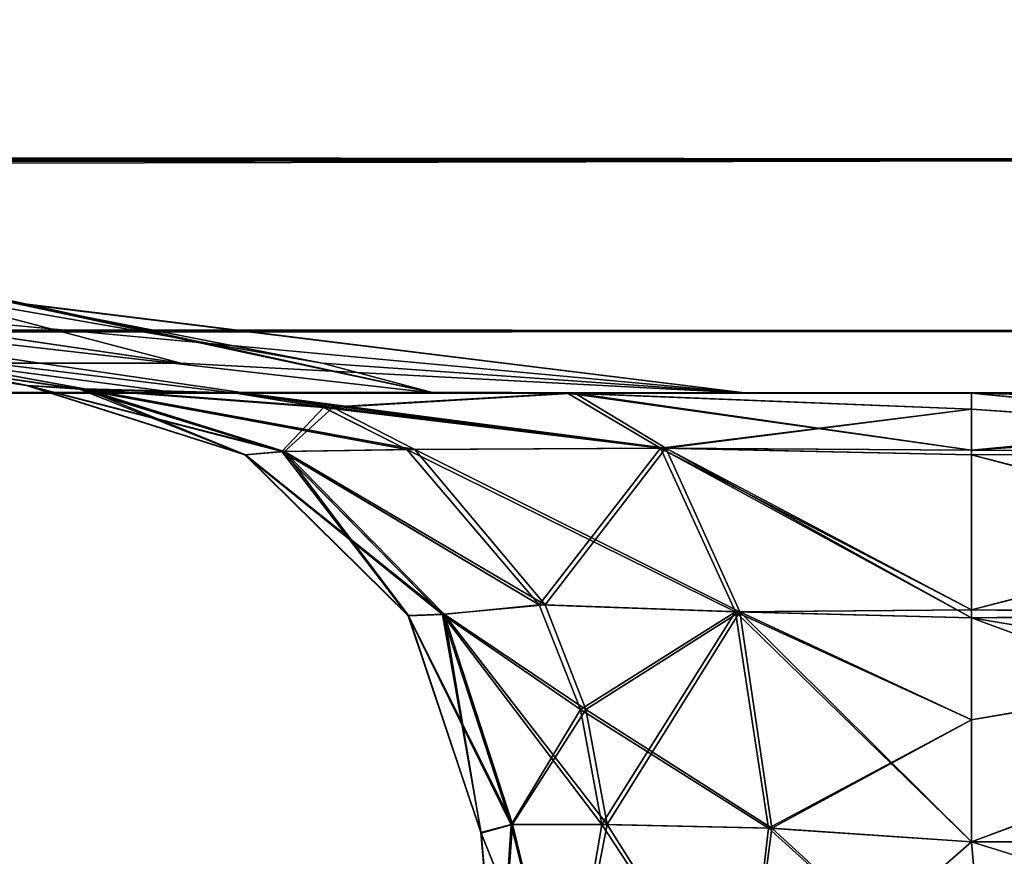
# Model space of a CAD drawing. Header units: millimetres. Extents: x -168 to 168, y -6 to 84.
# Tile 217 of 256: x 122.177 to 123.179, y -2.471 to -1.62. Entities that reach past the tile are written whole.
import ezdxf

# ---------------------------------------------------------------- set-up
doc = ezdxf.new("R2010")
doc.units = ezdxf.units.MM
doc.header["$LTSCALE"] = 65.185185
for name, color, linetype in [('14', 7, 'CONTINUOUS'), ('214', 7, 'CONTINUOUS'), ('215', 7, 'CONTINUOUS'), ('218', 7, 'CONTINUOUS'), ('219', 7, 'CONTINUOUS'), ('224', 7, 'CONTINUOUS'), ('225', 7, 'CONTINUOUS'), ('226', 7, 'CONTINUOUS'), ('227', 7, 'CONTINUOUS'), ('228', 7, 'CONTINUOUS'), ('229', 7, 'CONTINUOUS'), ('230', 7, 'CONTINUOUS'), ('239', 7, 'CONTINUOUS'), ('241', 7, 'CONTINUOUS'), ('242', 7, 'CONTINUOUS'), ('243', 7, 'CONTINUOUS'), ('244', 7, 'CONTINUOUS'), ('252', 7, 'CONTINUOUS'), ('253', 7, 'CONTINUOUS'), ('254', 7, 'CONTINUOUS'), ('255', 7, 'CONTINUOUS'), ('38', 7, 'CONTINUOUS'), ('44', 7, 'CONTINUOUS'), ('45', 7, 'CONTINUOUS'), ('46', 7, 'CONTINUOUS'), ('47', 7, 'CONTINUOUS'), ('48', 7, 'CONTINUOUS'), ('49', 7, 'CONTINUOUS'), ('50', 7, 'CONTINUOUS'), ('51', 7, 'CONTINUOUS'), ('54', 7, 'CONTINUOUS'), ('6', 7, 'CONTINUOUS'), ('70', 7, 'CONTINUOUS'), ('9', 7, 'CONTINUOUS')]:
    doc.layers.add(name, color=color, linetype=linetype)

msp = doc.modelspace()

# ---------------------------------------------------------------- linework, layer by layer
at = {"layer": '14', "linetype": 'Continuous'}
for points in [[(-123.8345, -1.5218, -124.8336), (123.8345, -1.7622, -124.7598), (-123.8345, -1.7622, -124.7598), (-123.8345, -1.5218, -124.8336)], [(123.8345, -1.5218, -124.8336), (123.8345, -1.7622, -124.7598), (-123.8345, -1.5218, -124.8336), (123.8345, -1.5218, -124.8336)], [(123.8345, -1.7622, -124.7598), (123.8345, -1.9366, -124.5778), (-123.8345, -1.7622, -124.7598), (123.8345, -1.7622, -124.7598)], [(123.8345, -1.9366, -124.5778), (41.0668, -1.9508, -124.5504), (-123.8345, -1.7622, -124.7598), (123.8345, -1.9366, -124.5778)], [(123.8345, -2, -124.334), (41.0668, -1.9508, -124.5504), (123.8345, -1.9366, -124.5778), (123.8345, -2, -124.334)], [(123.8345, -2, -124.334), (41.3671, -1.9616, -124.5261), (41.0668, -1.9508, -124.5504), (123.8345, -2, -124.334)], [(123.8345, -2, -124.334), (41.5148, -1.9736, -124.4944), (41.3671, -1.9616, -124.5261), (123.8345, -2, -124.334)], [(123.8345, -2, -124.334), (41.6446, -1.9856, -124.4532), (41.5148, -1.9736, -124.4944), (123.8345, -2, -124.334)], [(123.8345, -2, -124.334), (41.8745, -2, -124.334), (41.6446, -1.9856, -124.4532), (123.8345, -2, -124.334)]]:
    msp.add_3dface(points, dxfattribs=at)
at = {"layer": '214', "linetype": 'Continuous'}
for points in [[(122.9176, -2, 122.9176), (121.9223, -1.9079, 122.1705), (122.0465, -1.8926, 122.0505), (122.9176, -2, 122.9176)], [(122.1692, -1.9076, 121.9206), (122.4851, -1.9694, 122.3415), (122.0465, -1.8926, 122.0505), (122.1692, -1.9076, 121.9206)], [(122.4851, -1.9694, 122.3415), (122.9176, -2, 122.9176), (122.0465, -1.8926, 122.0505), (122.4851, -1.9694, 122.3415)]]:
    msp.add_3dface(points, dxfattribs=at)
at = {"layer": '215', "linetype": 'Continuous'}
for points in [[(121.9206, -1.9076, -122.1692), (122.3415, -1.9694, -122.4851), (122.0505, -1.8926, -122.0465), (121.9206, -1.9076, -122.1692)], [(122.3415, -1.9694, -122.4851), (122.9176, -2, -122.9176), (122.0505, -1.8926, -122.0465), (122.3415, -1.9694, -122.4851)], [(122.9176, -2, -122.9176), (122.1705, -1.9079, -121.9223), (122.0505, -1.8926, -122.0465), (122.9176, -2, -122.9176)]]:
    msp.add_3dface(points, dxfattribs=at)
at = {"layer": '218', "linetype": 'Continuous'}
for points in [[(123.1456, -2, 42.0544), (123.1456, -2.0579, 41.8208), (123.7619, -2, 42.0544), (123.1456, -2, 42.0544)], [(123.7619, -2, 42.0544), (123.1456, -2.0579, 41.8208), (123.762, -2.0599, 41.8171), (123.7619, -2, 42.0544)], [(123.1456, -2.0579, 41.8208), (123.1456, -2.2204, 41.6399), (123.762, -2.0599, 41.8171), (123.1456, -2.0579, 41.8208)], [(123.762, -2.0599, 41.8171), (123.1456, -2.2204, 41.6399), (123.762, -2.2252, 41.6367), (123.762, -2.0599, 41.8171)], [(123.1456, -2.2204, 41.6399), (123.1456, -2.3323, 41.5834), (123.762, -2.2252, 41.6367), (123.1456, -2.2204, 41.6399)], [(123.1456, -2.3323, 41.5834), (123.1456, -2.4564, 41.5563), (123.762, -2.2252, 41.6367), (123.1456, -2.3323, 41.5834)], [(123.762, -2.2252, 41.6367), (123.1456, -2.4564, 41.5563), (123.762, -2.4564, 41.5563), (123.762, -2.2252, 41.6367)]]:
    msp.add_3dface(points, dxfattribs=at)
at = {"layer": '219', "linetype": 'Continuous'}
for points in [[(123.762, -2.4564, 41.5563), (123.1456, -2.4564, 41.5563), (123.7456, -2.6436, 41.5399), (123.762, -2.4564, 41.5563)], [(123.7456, -2.6436, 41.5399), (123.1456, -2.4564, 41.5563), (123.1619, -2.6436, 41.5399), (123.7456, -2.6436, 41.5399)]]:
    msp.add_3dface(points, dxfattribs=at)
at = {"layer": '224', "linetype": 'Continuous'}
for points in [[(123.1456, -2.4564, 38.4437), (123.762, -2.4564, 38.4437), (123.1619, -2.6436, 38.4601), (123.1456, -2.4564, 38.4437)], [(123.762, -2.4564, 38.4437), (123.7456, -2.6436, 38.4601), (123.1619, -2.6436, 38.4601), (123.762, -2.4564, 38.4437)]]:
    msp.add_3dface(points, dxfattribs=at)
at = {"layer": '225', "linetype": 'Continuous'}
for points in [[(123.7619, -2, 37.9456), (123.762, -2.0579, 38.1792), (123.1456, -2, 37.9456), (123.7619, -2, 37.9456)], [(123.1456, -2, 37.9456), (123.762, -2.0579, 38.1792), (123.1456, -2.0162, 38.0717), (123.1456, -2, 37.9456)], [(123.1456, -2.0162, 38.0717), (123.762, -2.0579, 38.1792), (123.1456, -2.0627, 38.1881), (123.1456, -2.0162, 38.0717)], [(123.762, -2.0579, 38.1792), (123.762, -2.2204, 38.3601), (123.1456, -2.0627, 38.1881), (123.762, -2.0579, 38.1792)], [(123.1456, -2.0627, 38.1881), (123.762, -2.2204, 38.3601), (123.1456, -2.2287, 38.3656), (123.1456, -2.0627, 38.1881)], [(123.762, -2.2204, 38.3601), (123.762, -2.3323, 38.4166), (123.1456, -2.2287, 38.3656), (123.762, -2.2204, 38.3601)], [(123.762, -2.3323, 38.4166), (123.762, -2.4564, 38.4437), (123.1456, -2.2287, 38.3656), (123.762, -2.3323, 38.4166)], [(123.762, -2.4564, 38.4437), (123.1456, -2.4564, 38.4437), (123.1456, -2.2287, 38.3656), (123.762, -2.4564, 38.4437)]]:
    msp.add_3dface(points, dxfattribs=at)
at = {"layer": '226', "linetype": 'Continuous'}
for points in [[(122.3968, -2, 38.2836), (122.8292, -2.0558, 38.2431), (122.4867, -2.0145, 38.3626), (122.3968, -2, 38.2836)], [(122.3968, -2, 38.2836), (122.7348, -2, 38.0338), (122.8292, -2.0558, 38.2431), (122.3968, -2, 38.2836)], [(122.7348, -2, 38.0338), (123.1456, -2, 37.9456), (123.1456, -2.0162, 38.0717), (122.7348, -2, 38.0338)], [(122.7348, -2, 38.0338), (123.1456, -2.0162, 38.0717), (122.8292, -2.0558, 38.2431), (122.7348, -2, 38.0338)], [(122.4867, -2.0145, 38.3626), (122.8292, -2.0558, 38.2431), (122.5712, -2.0571, 38.4369), (122.4867, -2.0145, 38.3626)], [(123.1456, -2.0162, 38.0717), (123.1456, -2.0627, 38.1881), (122.8292, -2.0558, 38.2431), (123.1456, -2.0162, 38.0717)], [(122.8292, -2.0558, 38.2431), (122.9057, -2.2224, 38.4129), (122.5712, -2.0571, 38.4369), (122.8292, -2.0558, 38.2431)], [(122.5712, -2.0571, 38.4369), (122.9057, -2.2224, 38.4129), (122.7057, -2.2153, 38.555), (122.5712, -2.0571, 38.4369)], [(123.1456, -2.0627, 38.1881), (123.1456, -2.2287, 38.3656), (122.8292, -2.0558, 38.2431), (123.1456, -2.0627, 38.1881)], [(122.8292, -2.0558, 38.2431), (123.1456, -2.2287, 38.3656), (122.9057, -2.2224, 38.4129), (122.8292, -2.0558, 38.2431)], [(122.7057, -2.2153, 38.555), (122.9057, -2.2224, 38.4129), (122.7478, -2.3218, 38.592), (122.7057, -2.2153, 38.555)], [(122.9057, -2.2224, 38.4129), (122.939, -2.4425, 38.4866), (122.7478, -2.3218, 38.592), (122.9057, -2.2224, 38.4129)], [(123.1456, -2.2287, 38.3656), (123.1456, -2.4564, 38.4437), (122.9057, -2.2224, 38.4129), (123.1456, -2.2287, 38.3656)], [(122.9057, -2.2224, 38.4129), (123.1456, -2.4564, 38.4437), (122.939, -2.4425, 38.4866), (122.9057, -2.2224, 38.4129)], [(122.7478, -2.3218, 38.592), (122.939, -2.4425, 38.4866), (122.7696, -2.4387, 38.6112), (122.7478, -2.3218, 38.592)]]:
    msp.add_3dface(points, dxfattribs=at)
at = {"layer": '227', "linetype": 'Continuous'}
for points in [[(122.1843, -1.9921, 38.9409), (122.2384, -1.9958, 38.5921), (122.4443, -2.0594, 38.6706), (122.1843, -1.9921, 38.9409)], [(122.1843, -1.9921, 38.9409), (122.4443, -2.0594, 38.6706), (122.4066, -2.0626, 38.9409), (122.1843, -1.9921, 38.9409)], [(122.2384, -1.9958, 38.5921), (122.4867, -2.0145, 38.3626), (122.5712, -2.0571, 38.4369), (122.2384, -1.9958, 38.5921)], [(122.2384, -1.9958, 38.5921), (122.3968, -2, 38.2836), (122.4867, -2.0145, 38.3626), (122.2384, -1.9958, 38.5921)], [(122.2384, -1.9958, 38.5921), (122.5712, -2.0571, 38.4369), (122.4443, -2.0594, 38.6706), (122.2384, -1.9958, 38.5921)], [(122.4443, -2.0594, 38.6706), (122.6076, -2.2251, 38.7352), (122.4066, -2.0626, 38.9409), (122.4443, -2.0594, 38.6706)], [(122.4066, -2.0626, 38.9409), (122.6076, -2.2251, 38.7352), (122.5726, -2.2263, 38.941), (122.4066, -2.0626, 38.9409)], [(122.5712, -2.0571, 38.4369), (122.7057, -2.2153, 38.555), (122.4443, -2.0594, 38.6706), (122.5712, -2.0571, 38.4369)], [(122.4443, -2.0594, 38.6706), (122.7057, -2.2153, 38.555), (122.6076, -2.2251, 38.7352), (122.4443, -2.0594, 38.6706)], [(122.7057, -2.2153, 38.555), (122.7478, -2.3218, 38.592), (122.6076, -2.2251, 38.7352), (122.7057, -2.2153, 38.555)], [(122.6076, -2.2251, 38.7352), (122.6774, -2.4391, 38.7657), (122.5726, -2.2263, 38.941), (122.6076, -2.2251, 38.7352)], [(122.5726, -2.2263, 38.941), (122.6774, -2.4391, 38.7657), (122.6467, -2.4475, 38.941), (122.5726, -2.2263, 38.941)], [(122.6076, -2.2251, 38.7352), (122.7696, -2.4387, 38.6112), (122.6774, -2.4391, 38.7657), (122.6076, -2.2251, 38.7352)], [(122.7478, -2.3218, 38.592), (122.7696, -2.4387, 38.6112), (122.6076, -2.2251, 38.7352), (122.7478, -2.3218, 38.592)]]:
    msp.add_3dface(points, dxfattribs=at)
at = {"layer": '228', "linetype": 'Continuous'}
for points in [[(122.1852, -1.9922, 41.0589), (122.1843, -1.9921, 38.9409), (122.4066, -2.0626, 38.9409), (122.1852, -1.9922, 41.0589)], [(122.4071, -2.0627, 41.0589), (122.1852, -1.9922, 41.0589), (122.4066, -2.0626, 38.9409), (122.4071, -2.0627, 41.0589)], [(122.4071, -2.0627, 41.0589), (122.4066, -2.0626, 38.9409), (122.5726, -2.2263, 38.941), (122.4071, -2.0627, 41.0589)], [(122.573, -2.2262, 41.059), (122.4071, -2.0627, 41.0589), (122.5726, -2.2263, 38.941), (122.573, -2.2262, 41.059)], [(122.6466, -2.447, 41.059), (122.573, -2.2262, 41.059), (122.5726, -2.2263, 38.941), (122.6466, -2.447, 41.059)], [(122.6466, -2.447, 41.059), (122.5726, -2.2263, 38.941), (122.6467, -2.4475, 38.941), (122.6466, -2.447, 41.059)]]:
    msp.add_3dface(points, dxfattribs=at)
at = {"layer": '229', "linetype": 'Continuous'}
for points in [[(122.6466, -2.447, 41.059), (122.6467, -2.4475, 38.941), (122.6638, -2.6436, 41.0418), (122.6466, -2.447, 41.059)], [(122.6638, -2.6436, 41.0418), (122.6467, -2.4475, 38.941), (122.6638, -2.6436, 38.9582), (122.6638, -2.6436, 41.0418)]]:
    msp.add_3dface(points, dxfattribs=at)
at = {"layer": '230', "linetype": 'Continuous'}
for points in [[(122.6787, -2.4386, 41.238), (122.6466, -2.447, 41.059), (122.7318, -2.6593, 41.2898), (122.6787, -2.4386, 41.238)], [(122.7749, -2.4387, 41.3947), (122.6787, -2.4386, 41.238), (122.7318, -2.6593, 41.2898), (122.7749, -2.4387, 41.3947)], [(122.914, -2.6593, 41.4719), (122.7749, -2.4387, 41.3947), (122.7318, -2.6593, 41.2898), (122.914, -2.6593, 41.4719)], [(122.9426, -2.4427, 41.515), (122.7749, -2.4387, 41.3947), (122.914, -2.6593, 41.4719), (122.9426, -2.4427, 41.515)], [(123.1619, -2.6436, 41.5399), (122.9426, -2.4427, 41.515), (122.914, -2.6593, 41.4719), (123.1619, -2.6436, 41.5399)], [(123.1456, -2.4564, 41.5563), (122.9426, -2.4427, 41.515), (123.1619, -2.6436, 41.5399), (123.1456, -2.4564, 41.5563)], [(122.6466, -2.447, 41.059), (122.6638, -2.6436, 41.0418), (122.7318, -2.6593, 41.2898), (122.6466, -2.447, 41.059)]]:
    msp.add_3dface(points, dxfattribs=at)
at = {"layer": '239', "linetype": 'Continuous'}
for points in [[(122.6467, -2.4475, 38.941), (122.6774, -2.4391, 38.7657), (122.6638, -2.6436, 38.9582), (122.6467, -2.4475, 38.941)], [(122.6638, -2.6436, 38.9582), (122.6774, -2.4391, 38.7657), (122.7318, -2.6593, 38.7102), (122.6638, -2.6436, 38.9582)], [(122.6774, -2.4391, 38.7657), (122.7696, -2.4387, 38.6112), (122.7318, -2.6593, 38.7102), (122.6774, -2.4391, 38.7657)], [(122.7696, -2.4387, 38.6112), (122.914, -2.6593, 38.5281), (122.7318, -2.6593, 38.7102), (122.7696, -2.4387, 38.6112)], [(122.7696, -2.4387, 38.6112), (122.939, -2.4425, 38.4866), (122.914, -2.6593, 38.5281), (122.7696, -2.4387, 38.6112)], [(122.939, -2.4425, 38.4866), (123.1456, -2.4564, 38.4437), (122.914, -2.6593, 38.5281), (122.939, -2.4425, 38.4866)], [(123.1456, -2.4564, 38.4437), (123.1619, -2.6436, 38.4601), (122.914, -2.6593, 38.5281), (123.1456, -2.4564, 38.4437)]]:
    msp.add_3dface(points, dxfattribs=at)
at = {"layer": '241', "linetype": 'Continuous'}
for points in [[(122.2384, -1.9958, -38.592), (122.1843, -1.9921, -38.9409), (122.4066, -2.0627, -38.9409), (122.2384, -1.9958, -38.592)], [(122.4442, -2.0593, -38.6705), (122.2384, -1.9958, -38.592), (122.4066, -2.0627, -38.9409), (122.4442, -2.0593, -38.6705)], [(122.2403, -1.9959, -38.5861), (122.2384, -1.9958, -38.592), (122.4442, -2.0593, -38.6705), (122.2403, -1.9959, -38.5861)], [(122.3968, -2, -38.2836), (122.2403, -1.9959, -38.5861), (122.4866, -2.0145, -38.3626), (122.3968, -2, -38.2836)], [(122.4866, -2.0145, -38.3626), (122.2403, -1.9959, -38.5861), (122.4442, -2.0593, -38.6705), (122.4866, -2.0145, -38.3626)], [(122.5712, -2.0571, -38.4369), (122.4866, -2.0145, -38.3626), (122.4442, -2.0593, -38.6705), (122.5712, -2.0571, -38.4369)], [(122.5727, -2.2264, -38.941), (122.4442, -2.0593, -38.6705), (122.4066, -2.0627, -38.9409), (122.5727, -2.2264, -38.941)], [(122.7057, -2.2153, -38.555), (122.5712, -2.0571, -38.4369), (122.4442, -2.0593, -38.6705), (122.7057, -2.2153, -38.555)], [(122.6076, -2.225, -38.7352), (122.4442, -2.0593, -38.6705), (122.5727, -2.2264, -38.941), (122.6076, -2.225, -38.7352)], [(122.6076, -2.225, -38.7352), (122.7057, -2.2153, -38.555), (122.4442, -2.0593, -38.6705), (122.6076, -2.225, -38.7352)], [(122.7478, -2.3218, -38.592), (122.7057, -2.2153, -38.555), (122.6076, -2.225, -38.7352), (122.7478, -2.3218, -38.592)], [(122.6467, -2.4477, -38.941), (122.6076, -2.225, -38.7352), (122.5727, -2.2264, -38.941), (122.6467, -2.4477, -38.941)], [(122.6774, -2.4391, -38.7657), (122.6076, -2.225, -38.7352), (122.6467, -2.4477, -38.941), (122.6774, -2.4391, -38.7657)], [(122.6774, -2.4391, -38.7657), (122.7478, -2.3218, -38.592), (122.6076, -2.225, -38.7352), (122.6774, -2.4391, -38.7657)], [(122.7696, -2.4387, -38.6112), (122.7478, -2.3218, -38.592), (122.6774, -2.4391, -38.7657), (122.7696, -2.4387, -38.6112)]]:
    msp.add_3dface(points, dxfattribs=at)
at = {"layer": '242', "linetype": 'Continuous'}
for points in [[(122.7348, -2, -38.0338), (122.3968, -2, -38.2836), (122.4866, -2.0145, -38.3626), (122.7348, -2, -38.0338)], [(122.7348, -2, -38.0338), (122.4866, -2.0145, -38.3626), (122.8292, -2.0558, -38.2431), (122.7348, -2, -38.0338)], [(123.1456, -2, -37.9456), (122.7348, -2, -38.0338), (123.1456, -2.0579, -38.1792), (123.1456, -2, -37.9456)], [(122.7348, -2, -38.0338), (122.8292, -2.0558, -38.2431), (123.1456, -2.0579, -38.1792), (122.7348, -2, -38.0338)], [(122.4866, -2.0145, -38.3626), (122.5712, -2.0571, -38.4369), (122.8292, -2.0558, -38.2431), (122.4866, -2.0145, -38.3626)], [(122.5712, -2.0571, -38.4369), (122.7057, -2.2153, -38.555), (122.8292, -2.0558, -38.2431), (122.5712, -2.0571, -38.4369)], [(122.8292, -2.0558, -38.2431), (122.7057, -2.2153, -38.555), (122.9057, -2.2224, -38.4129), (122.8292, -2.0558, -38.2431)], [(123.1456, -2.0579, -38.1792), (122.8292, -2.0558, -38.2431), (123.1456, -2.2204, -38.3601), (123.1456, -2.0579, -38.1792)], [(122.8292, -2.0558, -38.2431), (122.9057, -2.2224, -38.4129), (123.1456, -2.2204, -38.3601), (122.8292, -2.0558, -38.2431)], [(122.7057, -2.2153, -38.555), (122.7478, -2.3218, -38.592), (122.9057, -2.2224, -38.4129), (122.7057, -2.2153, -38.555)], [(122.7478, -2.3218, -38.592), (122.7696, -2.4387, -38.6112), (122.9057, -2.2224, -38.4129), (122.7478, -2.3218, -38.592)], [(122.9057, -2.2224, -38.4129), (122.7696, -2.4387, -38.6112), (122.939, -2.4425, -38.4866), (122.9057, -2.2224, -38.4129)], [(123.1456, -2.2204, -38.3601), (122.9057, -2.2224, -38.4129), (123.1456, -2.3323, -38.4166), (123.1456, -2.2204, -38.3601)], [(122.9057, -2.2224, -38.4129), (122.939, -2.4425, -38.4866), (123.1456, -2.3323, -38.4166), (122.9057, -2.2224, -38.4129)], [(123.1456, -2.3323, -38.4166), (122.939, -2.4425, -38.4866), (123.1456, -2.4564, -38.4437), (123.1456, -2.3323, -38.4166)]]:
    msp.add_3dface(points, dxfattribs=at)
at = {"layer": '243', "linetype": 'Continuous'}
for points in [[(123.762, -2, -37.9456), (123.1456, -2, -37.9456), (123.762, -2.0161, -38.0716), (123.762, -2, -37.9456)], [(123.762, -2.0161, -38.0716), (123.1456, -2, -37.9456), (123.1456, -2.0579, -38.1792), (123.762, -2.0161, -38.0716)], [(123.762, -2.0627, -38.188), (123.762, -2.0161, -38.0716), (123.1456, -2.0579, -38.1792), (123.762, -2.0627, -38.188)], [(123.762, -2.0627, -38.188), (123.1456, -2.0579, -38.1792), (123.1456, -2.2204, -38.3601), (123.762, -2.0627, -38.188)], [(123.762, -2.2287, -38.3656), (123.762, -2.0627, -38.188), (123.1456, -2.2204, -38.3601), (123.762, -2.2287, -38.3656)], [(123.762, -2.2287, -38.3656), (123.1456, -2.2204, -38.3601), (123.1456, -2.3323, -38.4166), (123.762, -2.2287, -38.3656)], [(123.762, -2.2287, -38.3656), (123.1456, -2.3323, -38.4166), (123.1456, -2.4564, -38.4437), (123.762, -2.2287, -38.3656)], [(123.762, -2.4564, -38.4437), (123.762, -2.2287, -38.3656), (123.1456, -2.4564, -38.4437), (123.762, -2.4564, -38.4437)]]:
    msp.add_3dface(points, dxfattribs=at)
at = {"layer": '244', "linetype": 'Continuous'}
for points in [[(123.7456, -2.6436, -38.4601), (123.1456, -2.4564, -38.4437), (123.1619, -2.6436, -38.4601), (123.7456, -2.6436, -38.4601)], [(123.7456, -2.6436, -38.4601), (123.762, -2.4564, -38.4437), (123.1456, -2.4564, -38.4437), (123.7456, -2.6436, -38.4601)]]:
    msp.add_3dface(points, dxfattribs=at)
at = {"layer": '252', "linetype": 'Continuous'}
for points in [[(122.6466, -2.447, -41.059), (122.6787, -2.4386, -41.238), (122.6638, -2.6436, -41.0418), (122.6466, -2.447, -41.059)], [(122.6787, -2.4386, -41.238), (122.7318, -2.6593, -41.2898), (122.6638, -2.6436, -41.0418), (122.6787, -2.4386, -41.238)], [(122.6787, -2.4386, -41.238), (122.7749, -2.4387, -41.3947), (122.7318, -2.6593, -41.2898), (122.6787, -2.4386, -41.238)], [(122.7749, -2.4387, -41.3947), (122.914, -2.6593, -41.4719), (122.7318, -2.6593, -41.2898), (122.7749, -2.4387, -41.3947)], [(122.7749, -2.4387, -41.3947), (122.9426, -2.4427, -41.515), (122.914, -2.6593, -41.4719), (122.7749, -2.4387, -41.3947)], [(122.9426, -2.4427, -41.515), (123.1456, -2.4564, -41.5563), (122.914, -2.6593, -41.4719), (122.9426, -2.4427, -41.515)], [(123.1456, -2.4564, -41.5563), (123.1619, -2.6436, -41.5399), (122.914, -2.6593, -41.4719), (123.1456, -2.4564, -41.5563)]]:
    msp.add_3dface(points, dxfattribs=at)
at = {"layer": '253', "linetype": 'Continuous'}
for points in [[(122.6466, -2.447, -41.059), (122.6638, -2.6436, -41.0418), (122.6638, -2.6436, -38.9582), (122.6466, -2.447, -41.059)], [(122.6467, -2.4477, -38.941), (122.6466, -2.447, -41.059), (122.6638, -2.6436, -38.9582), (122.6467, -2.4477, -38.941)]]:
    msp.add_3dface(points, dxfattribs=at)
at = {"layer": '254', "linetype": 'Continuous'}
for points in [[(122.1843, -1.9921, -38.9409), (122.4071, -2.0627, -41.0589), (122.4066, -2.0627, -38.9409), (122.1843, -1.9921, -38.9409)], [(122.1852, -1.9922, -41.0589), (122.4071, -2.0627, -41.0589), (122.1843, -1.9921, -38.9409), (122.1852, -1.9922, -41.0589)], [(122.573, -2.2262, -41.059), (122.5727, -2.2264, -38.941), (122.4066, -2.0627, -38.9409), (122.573, -2.2262, -41.059)], [(122.4071, -2.0627, -41.0589), (122.573, -2.2262, -41.059), (122.4066, -2.0627, -38.9409), (122.4071, -2.0627, -41.0589)], [(122.573, -2.2262, -41.059), (122.6466, -2.447, -41.059), (122.5727, -2.2264, -38.941), (122.573, -2.2262, -41.059)], [(122.6466, -2.447, -41.059), (122.6467, -2.4477, -38.941), (122.5727, -2.2264, -38.941), (122.6466, -2.447, -41.059)]]:
    msp.add_3dface(points, dxfattribs=at)
at = {"layer": '255', "linetype": 'Continuous'}
for points in [[(122.6774, -2.4391, -38.7657), (122.6467, -2.4477, -38.941), (122.7318, -2.6593, -38.7102), (122.6774, -2.4391, -38.7657)], [(122.7696, -2.4387, -38.6112), (122.6774, -2.4391, -38.7657), (122.7318, -2.6593, -38.7102), (122.7696, -2.4387, -38.6112)], [(122.914, -2.6593, -38.5281), (122.7696, -2.4387, -38.6112), (122.7318, -2.6593, -38.7102), (122.914, -2.6593, -38.5281)], [(122.939, -2.4425, -38.4866), (122.7696, -2.4387, -38.6112), (122.914, -2.6593, -38.5281), (122.939, -2.4425, -38.4866)], [(123.1619, -2.6436, -38.4601), (122.939, -2.4425, -38.4866), (122.914, -2.6593, -38.5281), (123.1619, -2.6436, -38.4601)], [(123.1456, -2.4564, -38.4437), (122.939, -2.4425, -38.4866), (123.1619, -2.6436, -38.4601), (123.1456, -2.4564, -38.4437)], [(122.6467, -2.4477, -38.941), (122.6638, -2.6436, -38.9582), (122.7318, -2.6593, -38.7102), (122.6467, -2.4477, -38.941)]]:
    msp.add_3dface(points, dxfattribs=at)
at = {"layer": '38', "linetype": 'Continuous'}
for points in [[(122.7348, -2, 38.0338), (122.3409, -2, 0), (123.1456, -2, 37.9456), (122.7348, -2, 38.0338)], [(122.3968, -2, 38.2836), (122.3409, -2, 0), (122.7348, -2, 38.0338), (122.3968, -2, 38.2836)], [(122.3409, -2, 0), (123.7619, -2, 37.9456), (123.1456, -2, 37.9456), (122.3409, -2, 0)], [(122.3968, -2, -38.2836), (122.7348, -2, -38.0338), (122.3409, -2, 0), (122.3968, -2, -38.2836)], [(122.7348, -2, -38.0338), (123.1456, -2, -37.9456), (122.3409, -2, 0), (122.7348, -2, -38.0338)], [(124.334, -2, 38.1255), (124.0618, -2, 37.9915), (122.3409, -2, 0), (124.334, -2, 38.1255)], [(124.0618, -2, 37.9915), (123.7619, -2, 37.9456), (122.3409, -2, 0), (124.0618, -2, 37.9915)], [(123.1456, -2, -37.9456), (124.334, -2, 38.1255), (122.3409, -2, 0), (123.1456, -2, -37.9456)], [(123.762, -2, -37.9456), (124.334, -2, 38.1255), (123.1456, -2, -37.9456), (123.762, -2, -37.9456)]]:
    msp.add_3dface(points, dxfattribs=at)
at = {"layer": '44', "linetype": 'Continuous'}
for points in [[(123.1456, -2.4564, -41.5563), (123.762, -2.4564, -41.5563), (123.1619, -2.6436, -41.5399), (123.1456, -2.4564, -41.5563)], [(123.762, -2.4564, -41.5563), (123.7456, -2.6436, -41.5399), (123.1619, -2.6436, -41.5399), (123.762, -2.4564, -41.5563)]]:
    msp.add_3dface(points, dxfattribs=at)
at = {"layer": '45', "linetype": 'Continuous'}
for points in [[(123.1456, -2, -42.0544), (123.7619, -2, -42.0544), (123.762, -2.0599, -41.8171), (123.1456, -2, -42.0544)], [(123.1456, -2.0162, -41.9283), (123.1456, -2, -42.0544), (123.762, -2.0599, -41.8171), (123.1456, -2.0162, -41.9283)], [(123.1456, -2.0627, -41.8119), (123.1456, -2.0162, -41.9283), (123.762, -2.0599, -41.8171), (123.1456, -2.0627, -41.8119)], [(123.762, -2.2252, -41.6367), (123.1456, -2.0627, -41.8119), (123.762, -2.0599, -41.8171), (123.762, -2.2252, -41.6367)], [(123.1456, -2.2287, -41.6344), (123.1456, -2.0627, -41.8119), (123.762, -2.2252, -41.6367), (123.1456, -2.2287, -41.6344)], [(123.762, -2.4564, -41.5563), (123.1456, -2.2287, -41.6344), (123.762, -2.2252, -41.6367), (123.762, -2.4564, -41.5563)], [(123.762, -2.4564, -41.5563), (123.1456, -2.4564, -41.5563), (123.1456, -2.2287, -41.6344), (123.762, -2.4564, -41.5563)]]:
    msp.add_3dface(points, dxfattribs=at)
at = {"layer": '46', "linetype": 'Continuous'}
for points in [[(122.4074, -2, -41.7281), (122.742, -2, -41.9694), (122.8347, -2.0558, -41.7594), (122.4074, -2, -41.7281)], [(122.4074, -2, -41.7281), (122.8347, -2.0558, -41.7594), (122.4959, -2.0145, -41.6478), (122.4074, -2, -41.7281)], [(122.742, -2, -41.9694), (123.1456, -2, -42.0544), (123.1456, -2.0162, -41.9283), (122.742, -2, -41.9694)], [(122.742, -2, -41.9694), (123.1456, -2.0162, -41.9283), (122.8347, -2.0558, -41.7594), (122.742, -2, -41.9694)], [(122.4959, -2.0145, -41.6478), (122.8347, -2.0558, -41.7594), (122.5793, -2.0571, -41.5722), (122.4959, -2.0145, -41.6478)], [(123.1456, -2.0162, -41.9283), (123.1456, -2.0627, -41.8119), (122.8347, -2.0558, -41.7594), (123.1456, -2.0162, -41.9283)], [(122.8347, -2.0558, -41.7594), (122.91, -2.2225, -41.5889), (122.5793, -2.0571, -41.5722), (122.8347, -2.0558, -41.7594)], [(122.5793, -2.0571, -41.5722), (122.91, -2.2225, -41.5889), (122.7118, -2.2153, -41.4519), (122.5793, -2.0571, -41.5722)], [(123.1456, -2.0627, -41.8119), (123.1456, -2.2287, -41.6344), (122.8347, -2.0558, -41.7594), (123.1456, -2.0627, -41.8119)], [(122.8347, -2.0558, -41.7594), (123.1456, -2.2287, -41.6344), (122.91, -2.2225, -41.5889), (122.8347, -2.0558, -41.7594)], [(122.7118, -2.2153, -41.4519), (122.91, -2.2225, -41.5889), (122.7534, -2.3218, -41.4142), (122.7118, -2.2153, -41.4519)], [(122.91, -2.2225, -41.5889), (122.9426, -2.4427, -41.515), (122.7534, -2.3218, -41.4142), (122.91, -2.2225, -41.5889)], [(123.1456, -2.2287, -41.6344), (123.1456, -2.4564, -41.5563), (122.91, -2.2225, -41.5889), (123.1456, -2.2287, -41.6344)], [(122.91, -2.2225, -41.5889), (123.1456, -2.4564, -41.5563), (122.9426, -2.4427, -41.515), (122.91, -2.2225, -41.5889)], [(122.7534, -2.3218, -41.4142), (122.9426, -2.4427, -41.515), (122.7749, -2.4387, -41.3947), (122.7534, -2.3218, -41.4142)]]:
    msp.add_3dface(points, dxfattribs=at)
at = {"layer": '47', "linetype": 'Continuous'}
for points in [[(122.4071, -2.0627, -41.0589), (122.1852, -1.9922, -41.0589), (122.4469, -2.0593, -41.3351), (122.4071, -2.0627, -41.0589)], [(122.4469, -2.0593, -41.3351), (122.1852, -1.9922, -41.0589), (122.2433, -1.9956, -41.4191), (122.4469, -2.0593, -41.3351)], [(122.4959, -2.0145, -41.6478), (122.5793, -2.0571, -41.5722), (122.2433, -1.9956, -41.4191), (122.4959, -2.0145, -41.6478)], [(122.5793, -2.0571, -41.5722), (122.4469, -2.0593, -41.3351), (122.2433, -1.9956, -41.4191), (122.5793, -2.0571, -41.5722)], [(122.4074, -2, -41.7281), (122.4959, -2.0145, -41.6478), (122.2433, -1.9956, -41.4191), (122.4074, -2, -41.7281)], [(122.6093, -2.2249, -41.2692), (122.4071, -2.0627, -41.0589), (122.4469, -2.0593, -41.3351), (122.6093, -2.2249, -41.2692)], [(122.573, -2.2262, -41.059), (122.4071, -2.0627, -41.0589), (122.6093, -2.2249, -41.2692), (122.573, -2.2262, -41.059)], [(122.5793, -2.0571, -41.5722), (122.7118, -2.2153, -41.4519), (122.4469, -2.0593, -41.3351), (122.5793, -2.0571, -41.5722)], [(122.7118, -2.2153, -41.4519), (122.6093, -2.2249, -41.2692), (122.4469, -2.0593, -41.3351), (122.7118, -2.2153, -41.4519)], [(122.7118, -2.2153, -41.4519), (122.7534, -2.3218, -41.4142), (122.6093, -2.2249, -41.2692), (122.7118, -2.2153, -41.4519)], [(122.6787, -2.4386, -41.238), (122.573, -2.2262, -41.059), (122.6093, -2.2249, -41.2692), (122.6787, -2.4386, -41.238)], [(122.6466, -2.447, -41.059), (122.573, -2.2262, -41.059), (122.6787, -2.4386, -41.238), (122.6466, -2.447, -41.059)], [(122.7534, -2.3218, -41.4142), (122.7749, -2.4387, -41.3947), (122.6093, -2.2249, -41.2692), (122.7534, -2.3218, -41.4142)], [(122.7749, -2.4387, -41.3947), (122.6787, -2.4386, -41.238), (122.6093, -2.2249, -41.2692), (122.7749, -2.4387, -41.3947)]]:
    msp.add_3dface(points, dxfattribs=at)
at = {"layer": '48', "linetype": 'Continuous'}
for points in [[(122.3968, -2, 38.2836), (122.2384, -1.9958, 38.5921), (121.5652, -1.898, -0.001), (122.3968, -2, 38.2836)], [(122.1843, -1.9921, -38.9409), (122.2384, -1.9958, -38.592), (121.5652, -1.898, -0.001), (122.1843, -1.9921, -38.9409)], [(122.3968, -2, -38.2836), (122.3409, -2, 0), (121.5652, -1.898, -0.001), (122.3968, -2, -38.2836)], [(121.7069, -1.898, -60.9379), (122.1843, -1.9921, -38.9409), (121.5652, -1.898, -0.001), (121.7069, -1.898, -60.9379)], [(122.2403, -1.9959, -38.5861), (122.3968, -2, -38.2836), (121.5652, -1.898, -0.001), (122.2403, -1.9959, -38.5861)], [(122.3409, -2, 0), (122.3968, -2, 38.2836), (121.5652, -1.898, -0.001), (122.3409, -2, 0)], [(122.2384, -1.9958, 38.5921), (122.1843, -1.9921, 38.9409), (121.5652, -1.898, -0.001), (122.2384, -1.9958, 38.5921)], [(122.2384, -1.9958, -38.592), (122.2403, -1.9959, -38.5861), (121.5652, -1.898, -0.001), (122.2384, -1.9958, -38.592)], [(122.1843, -1.9921, 38.9409), (122.1852, -1.9922, 41.0589), (121.5652, -1.898, -0.001), (122.1843, -1.9921, 38.9409)], [(121.5652, -1.898, -0.001), (122.1852, -1.9922, 41.0589), (121.7069, -1.898, 60.9358), (121.5652, -1.898, -0.001)], [(122.1313, -1.8978, -121.8701), (122.5996, -2, -82.3233), (121.7069, -1.898, -60.9379), (122.1313, -1.8978, -121.8701)], [(122.1316, -1.8979, 121.8705), (121.7069, -1.898, 60.9358), (122.5996, -2, 82.3233), (122.1316, -1.8979, 121.8705)], [(122.4074, -2, -41.7281), (122.2433, -1.9956, -41.4191), (121.7069, -1.898, -60.9379), (122.4074, -2, -41.7281)], [(121.7069, -1.898, 60.9358), (122.4074, -2, 41.7281), (122.5996, -2, 82.3233), (121.7069, -1.898, 60.9358)], [(122.1852, -1.9922, -41.0589), (122.1843, -1.9921, -38.9409), (121.7069, -1.898, -60.9379), (122.1852, -1.9922, -41.0589)], [(122.2431, -1.9956, 41.4185), (122.4074, -2, 41.7281), (121.7069, -1.898, 60.9358), (122.2431, -1.9956, 41.4185)], [(122.1852, -1.9922, 41.0589), (122.2431, -1.9956, 41.4185), (121.7069, -1.898, 60.9358), (122.1852, -1.9922, 41.0589)], [(122.2433, -1.9956, -41.4191), (122.1852, -1.9922, -41.0589), (121.7069, -1.898, -60.9379), (122.2433, -1.9956, -41.4191)], [(122.5996, -2, -82.3233), (122.4074, -2, -41.7281), (121.7069, -1.898, -60.9379), (122.5996, -2, -82.3233)], [(122.1705, -1.9079, -121.9223), (122.5996, -2, -82.3233), (122.1313, -1.8978, -121.8701), (122.1705, -1.9079, -121.9223)], [(122.1692, -1.9076, 121.9206), (122.1316, -1.8979, 121.8705), (122.5996, -2, 82.3233), (122.1692, -1.9076, 121.9206)], [(122.4851, -1.9694, 122.3415), (122.1692, -1.9076, 121.9206), (122.5996, -2, 82.3233), (122.4851, -1.9694, 122.3415)], [(122.9176, -2, -122.9176), (122.5996, -2, -82.3233), (122.1705, -1.9079, -121.9223), (122.9176, -2, -122.9176)], [(122.9176, -2, 122.9176), (122.4851, -1.9694, 122.3415), (122.5996, -2, 82.3233), (122.9176, -2, 122.9176)]]:
    msp.add_3dface(points, dxfattribs=at)
at = {"layer": '49', "linetype": 'Continuous'}
for points in [[(122.2431, -1.9956, 41.4185), (122.1852, -1.9922, 41.0589), (122.4071, -2.0627, 41.0589), (122.2431, -1.9956, 41.4185)], [(122.4959, -2.0145, 41.6478), (122.2431, -1.9956, 41.4185), (122.4469, -2.0593, 41.335), (122.4959, -2.0145, 41.6478)], [(122.4074, -2, 41.7281), (122.2431, -1.9956, 41.4185), (122.4959, -2.0145, 41.6478), (122.4074, -2, 41.7281)], [(122.4469, -2.0593, 41.335), (122.2431, -1.9956, 41.4185), (122.4071, -2.0627, 41.0589), (122.4469, -2.0593, 41.335)], [(122.5793, -2.0571, 41.5722), (122.4959, -2.0145, 41.6478), (122.4469, -2.0593, 41.335), (122.5793, -2.0571, 41.5722)], [(122.573, -2.2262, 41.059), (122.4469, -2.0593, 41.335), (122.4071, -2.0627, 41.0589), (122.573, -2.2262, 41.059)], [(122.7118, -2.2153, 41.4519), (122.5793, -2.0571, 41.5722), (122.4469, -2.0593, 41.335), (122.7118, -2.2153, 41.4519)], [(122.6093, -2.2249, 41.2692), (122.4469, -2.0593, 41.335), (122.573, -2.2262, 41.059), (122.6093, -2.2249, 41.2692)], [(122.6093, -2.2249, 41.2692), (122.7118, -2.2153, 41.4519), (122.4469, -2.0593, 41.335), (122.6093, -2.2249, 41.2692)], [(122.7534, -2.3218, 41.4142), (122.7118, -2.2153, 41.4519), (122.6093, -2.2249, 41.2692), (122.7534, -2.3218, 41.4142)], [(122.6466, -2.447, 41.059), (122.6093, -2.2249, 41.2692), (122.573, -2.2262, 41.059), (122.6466, -2.447, 41.059)], [(122.6787, -2.4386, 41.238), (122.6093, -2.2249, 41.2692), (122.6466, -2.447, 41.059), (122.6787, -2.4386, 41.238)], [(122.6787, -2.4386, 41.238), (122.7534, -2.3218, 41.4142), (122.6093, -2.2249, 41.2692), (122.6787, -2.4386, 41.238)], [(122.7749, -2.4387, 41.3947), (122.7534, -2.3218, 41.4142), (122.6787, -2.4386, 41.238), (122.7749, -2.4387, 41.3947)]]:
    msp.add_3dface(points, dxfattribs=at)
at = {"layer": '50', "linetype": 'Continuous'}
for points in [[(122.4074, -2, 41.7281), (122.4959, -2.0145, 41.6478), (122.742, -2, 41.9694), (122.4074, -2, 41.7281)], [(122.742, -2, 41.9694), (122.4959, -2.0145, 41.6478), (122.8347, -2.0558, 41.7594), (122.742, -2, 41.9694)], [(123.1456, -2, 42.0544), (122.742, -2, 41.9694), (123.1456, -2.0579, 41.8208), (123.1456, -2, 42.0544)], [(122.742, -2, 41.9694), (122.8347, -2.0558, 41.7594), (123.1456, -2.0579, 41.8208), (122.742, -2, 41.9694)], [(122.4959, -2.0145, 41.6478), (122.5793, -2.0571, 41.5722), (122.8347, -2.0558, 41.7594), (122.4959, -2.0145, 41.6478)], [(122.5793, -2.0571, 41.5722), (122.7118, -2.2153, 41.4519), (122.8347, -2.0558, 41.7594), (122.5793, -2.0571, 41.5722)], [(122.8347, -2.0558, 41.7594), (122.7118, -2.2153, 41.4519), (122.91, -2.2225, 41.5889), (122.8347, -2.0558, 41.7594)], [(123.1456, -2.0579, 41.8208), (122.8347, -2.0558, 41.7594), (123.1456, -2.2204, 41.6399), (123.1456, -2.0579, 41.8208)], [(122.8347, -2.0558, 41.7594), (122.91, -2.2225, 41.5889), (123.1456, -2.2204, 41.6399), (122.8347, -2.0558, 41.7594)], [(122.7118, -2.2153, 41.4519), (122.7534, -2.3218, 41.4142), (122.91, -2.2225, 41.5889), (122.7118, -2.2153, 41.4519)], [(122.7534, -2.3218, 41.4142), (122.7749, -2.4387, 41.3947), (122.91, -2.2225, 41.5889), (122.7534, -2.3218, 41.4142)], [(122.91, -2.2225, 41.5889), (122.7749, -2.4387, 41.3947), (122.9426, -2.4427, 41.515), (122.91, -2.2225, 41.5889)], [(123.1456, -2.2204, 41.6399), (122.91, -2.2225, 41.5889), (123.1456, -2.3323, 41.5834), (123.1456, -2.2204, 41.6399)], [(122.91, -2.2225, 41.5889), (122.9426, -2.4427, 41.515), (123.1456, -2.3323, 41.5834), (122.91, -2.2225, 41.5889)], [(123.1456, -2.3323, 41.5834), (122.9426, -2.4427, 41.515), (123.1456, -2.4564, 41.5563), (123.1456, -2.3323, 41.5834)]]:
    msp.add_3dface(points, dxfattribs=at)
at = {"layer": '51', "linetype": 'Continuous'}
for points in [[(122.9176, -2, 122.9176), (41.8745, -2, 124.334), (82.3233, -2, 122.5996), (122.9176, -2, 122.9176)], [(41.8745, -2, 124.334), (122.9176, -2, 122.9176), (123.8345, -2, 124.334), (41.8745, -2, 124.334)], [(122.5996, -2, 82.3233), (122.4074, -2, 41.7281), (122.742, -2, 41.9694), (122.5996, -2, 82.3233)], [(122.9176, -2, 122.9176), (122.5996, -2, 82.3233), (122.742, -2, 41.9694), (122.9176, -2, 122.9176)], [(122.9176, -2, 122.9176), (122.742, -2, 41.9694), (123.1456, -2, 42.0544), (122.9176, -2, 122.9176)], [(123.8345, -2, 124.334), (122.9176, -2, 122.9176), (123.7619, -2, 42.0544), (123.8345, -2, 124.334)], [(122.9176, -2, 122.9176), (123.1456, -2, 42.0544), (123.7619, -2, 42.0544), (122.9176, -2, 122.9176)]]:
    msp.add_3dface(points, dxfattribs=at)
at = {"layer": '54', "linetype": 'Continuous'}
msp.add_3dface([(122.9176, -2, 122.9176), (82.3233, -2, 122.5996), (121.9223, -1.9079, 122.1705), (122.9176, -2, 122.9176)], dxfattribs=at)
at = {"layer": '6', "linetype": 'Continuous'}
for points in [[(122.3415, -1.9694, -122.4851), (121.9206, -1.9076, -122.1692), (82.3233, -2, -122.5996), (122.3415, -1.9694, -122.4851)], [(122.9176, -2, -122.9176), (122.3415, -1.9694, -122.4851), (82.3233, -2, -122.5996), (122.9176, -2, -122.9176)]]:
    msp.add_3dface(points, dxfattribs=at)
at = {"layer": '70', "linetype": 'Continuous'}
for points in [[(123.8345, -1.7622, 124.7598), (123.8345, -1.5218, 124.8336), (-123.8345, -1.7622, 124.7598), (123.8345, -1.7622, 124.7598)], [(-123.8345, -1.7622, 124.7598), (123.8345, -1.5218, 124.8336), (-123.8345, -1.5218, 124.8336), (-123.8345, -1.7622, 124.7598)], [(-123.8345, -1.9366, 124.5778), (123.8345, -1.7622, 124.7598), (-123.8345, -1.7622, 124.7598), (-123.8345, -1.9366, 124.5778)], [(-123.8345, -1.9366, 124.5778), (-41.0668, -1.9508, 124.5504), (123.8345, -1.7622, 124.7598), (-123.8345, -1.9366, 124.5778)], [(-38.9332, -1.9508, 124.5504), (123.8345, -1.7622, 124.7598), (-41.0668, -1.9508, 124.5504), (-38.9332, -1.9508, 124.5504)], [(-38.9332, -1.9508, 124.5504), (38.9332, -1.9508, 124.5504), (123.8345, -1.7622, 124.7598), (-38.9332, -1.9508, 124.5504)], [(38.9332, -1.9508, 124.5504), (41.0668, -1.9508, 124.5504), (123.8345, -1.7622, 124.7598), (38.9332, -1.9508, 124.5504)], [(123.8345, -1.9366, 124.5778), (123.8345, -1.7622, 124.7598), (41.0668, -1.9508, 124.5504), (123.8345, -1.9366, 124.5778)], [(41.3668, -1.9616, 124.5262), (123.8345, -1.9366, 124.5778), (41.0668, -1.9508, 124.5504), (41.3668, -1.9616, 124.5262)], [(41.5149, -1.9736, 124.4944), (123.8345, -1.9366, 124.5778), (41.3668, -1.9616, 124.5262), (41.5149, -1.9736, 124.4944)], [(41.6443, -1.9856, 124.4533), (123.8345, -1.9366, 124.5778), (41.5149, -1.9736, 124.4944), (41.6443, -1.9856, 124.4533)], [(41.8745, -2, 124.334), (123.8345, -1.9366, 124.5778), (41.6443, -1.9856, 124.4533), (41.8745, -2, 124.334)], [(41.8745, -2, 124.334), (123.8345, -2, 124.334), (123.8345, -1.9366, 124.5778), (41.8745, -2, 124.334)]]:
    msp.add_3dface(points, dxfattribs=at)
at = {"layer": '9', "linetype": 'Continuous'}
for points in [[(42.0084, -2, -124.0618), (41.8745, -2, -124.334), (124.2673, -2, -124.084), (42.0084, -2, -124.0618)], [(124.2673, -2, -124.084), (41.8745, -2, -124.334), (124.1879, -2, -124.1877), (124.2673, -2, -124.084)], [(124.1879, -2, -124.1877), (41.8745, -2, -124.334), (124.0843, -2, -124.2672), (124.1879, -2, -124.1877)], [(124.0843, -2, -124.2672), (41.8745, -2, -124.334), (123.9639, -2, -124.317), (124.0843, -2, -124.2672)], [(123.9639, -2, -124.317), (41.8745, -2, -124.334), (123.8345, -2, -124.334), (123.9639, -2, -124.317)], [(122.9176, -2, -122.9176), (82.3233, -2, -122.5996), (41.9694, -2, -122.742), (122.9176, -2, -122.9176)], [(122.9176, -2, -122.9176), (41.9694, -2, -122.742), (42.0544, -2, -123.1456), (122.9176, -2, -122.9176)], [(42.0544, -2, -123.7619), (42.0084, -2, -124.0618), (124.334, -2, -123.8345), (42.0544, -2, -123.7619)], [(124.334, -2, -123.8345), (42.0084, -2, -124.0618), (124.3171, -2, -123.9637), (124.334, -2, -123.8345)], [(124.3171, -2, -123.9637), (42.0084, -2, -124.0618), (124.2673, -2, -124.084), (124.3171, -2, -123.9637)], [(122.9176, -2, -122.9176), (42.0544, -2, -123.7619), (124.334, -2, -123.8345), (122.9176, -2, -122.9176)], [(122.9176, -2, -122.9176), (42.0544, -2, -123.1456), (42.0544, -2, -123.7619), (122.9176, -2, -122.9176)], [(122.4074, -2, -41.7281), (122.5996, -2, -82.3233), (122.742, -2, -41.9694), (122.4074, -2, -41.7281)], [(123.7619, -2, -42.0544), (122.5996, -2, -82.3233), (124.0618, -2, -42.0084), (123.7619, -2, -42.0544)], [(123.1456, -2, -42.0544), (122.5996, -2, -82.3233), (123.7619, -2, -42.0544), (123.1456, -2, -42.0544)], [(122.742, -2, -41.9694), (122.5996, -2, -82.3233), (123.1456, -2, -42.0544), (122.742, -2, -41.9694)], [(122.5996, -2, -82.3233), (122.9176, -2, -122.9176), (124.334, -2, -41.8745), (122.5996, -2, -82.3233)], [(124.0618, -2, -42.0084), (122.5996, -2, -82.3233), (124.334, -2, -41.8745), (124.0618, -2, -42.0084)], [(124.334, -2, -41.8745), (122.9176, -2, -122.9176), (124.334, -2, -123.8345), (124.334, -2, -41.8745)]]:
    msp.add_3dface(points, dxfattribs=at)

doc.saveas('drawing.dxf')
